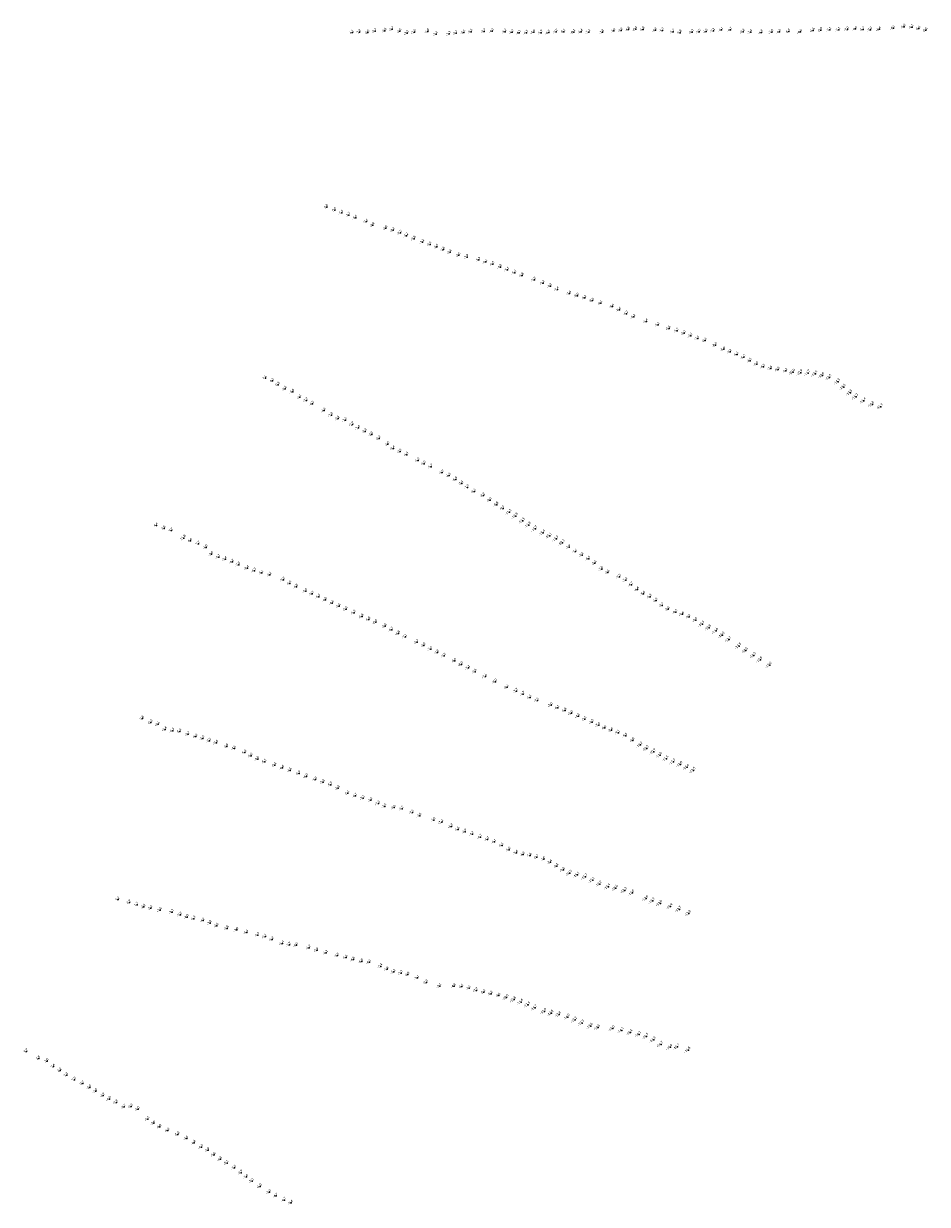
# Model space of a CAD drawing. Header units: feet. Extents: x 932366 to 949332, y 484196 to 597658.
# Tile 3 of 26: x 934847 to 940104, y 499024 to 505892. Entities that reach past the tile are written whole.
import ezdxf
from ezdxf.enums import TextEntityAlignment as Align

# ---------------------------------------------------------------- set-up
doc = ezdxf.new("R2010")
doc.units = ezdxf.units.FT
doc.layers.add('Text', color=7, linetype='Continuous')
doc.styles.add('Legend', font='calibri.ttf')

msp = doc.modelspace()

# ---------------------------------------------------------------- linework, layer by layer
at = {"layer": 'Text'}
for p in [(936891.17, 505848.05, -2.74), (936949.11, 505849.53, -2.98), (936991.44, 505858.83, -3.67), (937036.1, 505847.01, -2.6), (937198.18, 505845.43, -1.8), (937526.21, 505846.33, -3.7), (937572.9, 505847.68, -4.3), (938280.66, 505848.69, -7.4), (938323.41, 505851.44, -7.2), (938365.27, 505856.79, -6.8), (938408.28, 505859.52, -6.4), (938450.47, 505858.1, -5.8), (938522, 505853.14, -6.2), (938563.83, 505852.28, -5.7), (938818.01, 505845.28, -6.5), (938859.12, 505849.2, -7.1), (938906.6, 505854.61, -6.1), (938959.61, 505854.66, -6.7), (939297.77, 505845.22, -6.5), (939440.02, 505852.02, -6.6), (939484.64, 505853.58, -6.9), (939536.03, 505855.2, -7.1), (939588.07, 505855.52, -7.1), (939638.67, 505857.58, -7), (939686.7, 505860.51, -6.6), (939730.22, 505858.18, -6.7), (939773.99, 505855.95, -7), (939824.6, 505858.53, -6.4), (939906.54, 505865.69, -6.1), (939968.37, 505873.56, -6), (940014.78, 505871.85, -6.1), (940054.96, 505862.48, -6.4), (940095.92, 505853, -6.6), (936759.74, 505839.95, 6.13), (936801.18, 505841.7, 2.2), (936849.94, 505839.04, -1.96), (937078.29, 505836.22, -3.3), (937120.74, 505841.9, -2), (937246.65, 505831.2, -2.1), (937322.21, 505831.23, -2.3), (937362.52, 505836.38, -2.7), (937406.94, 505840.03, -3.1), (937450.06, 505843.87, -3.4), (937647.51, 505844.52, -4.2), (937688.75, 505841.07, -4.2), (937730.43, 505837.11, -4.3), (937772.76, 505838.01, -4.5), (937814.37, 505841.46, -4.9), (937857.79, 505838.55, -5.9), (937901.48, 505839.38, -6.5), (937945.58, 505843.97, -7.9), (937989.81, 505844.53, -8.1), (938047.66, 505842.16, -8.1), (938090.69, 505843.86, -6.4), (938134.14, 505842.53, -7.2), (938215.11, 505841.68, -7.8), (938624.57, 505844.5, -5.7), (938666.3, 505838.95, -5.8), (938735.37, 505842.43, -6.3), (938777.29, 505843.35, -5.5), (939032.49, 505843.87, -7.8), (939076.51, 505841.46, -7.4), (939138.43, 505840.32, -6.9), (939199.53, 505842.16, -7), (939244.46, 505842.87, -6.9), (939365.23, 505842.91, -6.6), (936610.71, 504824.98, 5.77), (936658.27, 504807.4, 0.53), (936697.95, 504791.09, -2.54), (936739.38, 504778.27, -2.65), (936778.66, 504761.89, -3.35), (936841.81, 504740.05, -3.06), (936879.33, 504719.14, -2.4), (936954.87, 504701.4, -2.8), (936997.63, 504690.05, -2.2), (937038.53, 504674.28, -2.5), (937075.17, 504657.89, -3.2), (937119.17, 504640.28, -3.8), (937168.31, 504621.24, -3.2), (937211.33, 504607.07, -2.4), (937251.06, 504592.79, -2.5), (937290.23, 504577.21, -2.8), (937328.14, 504561.54, -2.4), (937379.47, 504545.01, -2.5), (937426.58, 504534.11, -2.9), (937494.83, 504517.14, -3.3), (937535.54, 504505.37, -4.1), (937576.97, 504492.69, -4.5), (937620.48, 504475.92, -4.8), (937662.15, 504460.18, -5.1), (937704.81, 504442.73, -5.4), (937747.6, 504426.76, -5.8), (937818.27, 504401.15, -5.9), (937868.4, 504382.69, -6.2), (937911.07, 504365.28, -6.9), (937951.82, 504345.25, -7.4), (938023.21, 504321.78, -7.6), (938068.64, 504308.56, -8), (938111.89, 504295.99, -8.2), (938156, 504280.54, -8.5), (938205.33, 504265.08, -9.1), (938273.09, 504245.76, -9.4), (938313.76, 504226.1, -8.6), (938354.29, 504204.63, -6.2), (938396.2, 504185.97, -5.2), (938469.42, 504159.35, -5.4), (938537.7, 504140.22, -5.1), (938602.21, 504118.38, -5.6), (938648.47, 504105.57, -5.2), (938689.32, 504091.09, -6.2), (938728.59, 504076.23, -7.4), (938769.06, 504060.72, -7.5), (938810.67, 504048.19, -8.3), (938872.21, 504021.6, -8.9), (938919.24, 503997.77, -8.6), (938957.85, 503982.09, -7.2), (938997.02, 503967.87, -6.1), (939036.27, 503950.81, -5.2), (939073.09, 503930.47, -4.5), (939111.79, 503911.01, -5.5), (939150.41, 503896.38, -6.5), (939193.1, 503886.6, -7.6), (939236.95, 503879, -8.5), (939281.03, 503871.28, -9.2), (939323.39, 503864.22, -10), (939367.21, 503861.4, -10.9), (939410.02, 503859.6, -11.7), (939453.55, 503855.12, -12.4), (936253.4, 503828.83, 7.62), (936295.02, 503813.62, 4.51), (936328.7, 503791.67, 0.34), (939493.44, 503845, -13), (939535.05, 503833.57, -13.5), (939584.3, 503809.2, -14.1), (936369.02, 503767.29, -2.55), (936412.29, 503749.67, -3.42), (936454.57, 503718.09, -3.09), (939617.35, 503777.33, -14.5), (939655.95, 503744.69, -14.8), (939689.95, 503721.24, -15.2), (936492.6, 503700.4, -3.69), (936527.34, 503679.93, -4.45), (939735.19, 503697.77, -15.4), (939783.88, 503676.48, -15.8), (939833.99, 503663.79, -15.9), (936595.33, 503640.61, -4.43), (936637.61, 503614.2, -2.85), (936676.29, 503594.16, -2.09), (936719.59, 503585.84, -2.5), (936759.89, 503559.66, -2.7), (936794.87, 503539.93, -2.4), (936834.31, 503520.27, -2.3), (936871.82, 503501.83, -2.8), (936914.53, 503478.38, -2.2), (936966, 503444.82, -3), (936997.87, 503420.33, -3.4), (937037.81, 503402.82, -3.5), (937076.43, 503384.57, -4.4), (937142.36, 503351.11, -5.2), (937177.78, 503332.27, -5), (937217.71, 503314.69, -5.7), (937282.31, 503281.03, -5.9), (937323.2, 503263.41, -6.5), (937360.82, 503240.42, -6.9), (937396.23, 503216.76, -7.4), (937429.58, 503194.6, -7.9), (937469.32, 503171.07, -8.1), (937521.87, 503146.57, -8.2), (937560.24, 503120.82, -8.6), (937599.99, 503093.6, -8.8), (937636.7, 503071.32, -9.7), (937673.14, 503049.55, -11.2), (935619.59, 502973.43, 4.44), (937710.31, 503027.2, -12.3), (937751.2, 502999.88, -13.1), (937786.31, 502975.35, -13.8), (935664.67, 502955.42, 7.78), (935707.97, 502942.95, 9.72), (935780.06, 502899.91, 11.76), (937823.92, 502952.32, -14.7), (937868.85, 502929.4, -15.4), (937907.9, 502912.09, -15.1), (937946.08, 502894.89, -13.3), (935817.98, 502883.94, 6.57), (935864.51, 502866.99, 2.66), (935908.59, 502845.2, -1.01), (937982.51, 502872.42, -10.3), (938019.6, 502846.21, -7.9), (935940.81, 502806.28, -3.6), (935981.81, 502788.76, -4.7), (936020.55, 502777.09, -5.4), (936061.43, 502761.21, -6.2), (938057.25, 502820.97, -7.1), (938095.85, 502800.09, -7.4), (938134.38, 502779.46, -8.4), (936098.65, 502744.16, -7.8), (936148.8, 502724.43, -8.4), (936190.27, 502709.89, -6.3), (936232.85, 502697.25, -3.1), (938170.59, 502753.24, -8.3), (938209.91, 502719.04, -7.8), (938246.3, 502699.41, -7.6), (936280.17, 502685.77, -3.2), (936358.03, 502656.6, -3.9), (936396.64, 502635.61, -4.4), (938312.36, 502674.11, -7.5), (938349.71, 502654.47, -7.2), (938382.82, 502628.33, -6.7), (936435.28, 502615.99, -4.8), (936487.83, 502591.43, -4.9), (936525.83, 502574.74, -3.5), (936563.57, 502558.17, -4.3), (938417.1, 502600.04, -6.4), (938453.63, 502575.68, -5.6), (938491.14, 502558.05, -5.3), (936603.08, 502539.8, -4), (936642.81, 502521.21, -4.6), (936681.82, 502503.22, -4.8), (936722.65, 502486.17, -5.5), (938526.86, 502536.11, -6.5), (938561.06, 502508.24, -7.7), (938596.08, 502485.53, -8.6), (936769.37, 502464.56, -5.3), (936815.68, 502442.82, -5.4), (936855.68, 502425.59, -5.8), (938640.67, 502468.68, -9.2), (938679.11, 502456.52, -9.6), (938718.7, 502440.85, -9.9), (938757.3, 502422.31, -9.9), (936895.94, 502410.42, -6.5), (936950.22, 502387.06, -6.6), (936988.42, 502366.06, -6.7), (937028.11, 502345, -6.8), (938795.48, 502399.02, -10.3), (938834.45, 502378.12, -10.8), (938874.7, 502359.31, -11.6), (937068.05, 502325.42, -7.1), (937136.15, 502294.3, -6.7), (937175.6, 502274.76, -7), (938913.18, 502335.59, -12), (938951.38, 502309.46, -12.7), (937215.95, 502253.96, -7.5), (937255.05, 502233.9, -7.8), (937294.13, 502214.89, -7.5), (939010.19, 502271.42, -13.5), (939048.71, 502245.26, -12.8), (939095.1, 502217.04, -12.5), (937355.58, 502184.82, -8), (937394.62, 502164.62, -8), (937434.57, 502144.02, -7.1), (939132.92, 502191.94, -12.8), (939186.78, 502160.4, -13), (937473.53, 502122.49, -7.6), (937532.97, 502093.63, -7.6), (937592.42, 502064.05, -8), (937659.74, 502031.5, -8.1), (937714.46, 502009.21, -7.7), (937753.74, 501992.42, -6.7), (937793.73, 501972.74, -5.5), (937835.45, 501955.25, -7.1), (937915.18, 501927.12, -7), (937954.03, 501912.5, -6.1), (937996.44, 501896.22, -5.4), (938033.45, 501880.59, -5), (938073.95, 501862.89, -4.5), (935539.68, 501850.03, 3.78), (935587.7, 501827.16, -0.28), (935630.74, 501816.33, -2.55), (938112.42, 501846.69, -5.1), (938154.93, 501829.46, -6.5), (938192.07, 501812.31, -7.6), (938228.48, 501795.06, -8.4), (935670.97, 501786.48, -3.4), (935714.76, 501778.37, -4.3), (935755.76, 501774.19, -5.3), (935805.05, 501759.12, -5.7), (935849.56, 501744.93, -4.3), (935889.89, 501734.56, -3.2), (938267.05, 501781.65, -8.6), (938306.62, 501767.71, -9.1), (938349.68, 501750.02, -9.5), (935928.93, 501720.39, -3.3), (935969.4, 501708.88, -3.6), (936029.08, 501686.92, -3.8), (936073.3, 501676.1, -4.5), (938391.38, 501722.99, -9.8), (938435.53, 501696.09, -10.2), (938472.48, 501675.64, -10.5), (938512.78, 501656.81, -10.9), (936134.08, 501651.85, -5.3), (936170.15, 501633.31, -5), (936208.89, 501614.19, -4.8), (936250.9, 501598.72, -5.1), (938549.45, 501636.22, -11), (938586.97, 501616.38, -11.5), (938626.75, 501598.04, -12.3), (936309.2, 501578.75, -5.1), (936353.26, 501562.85, -4.6), (936397.66, 501548.36, -4.6), (936449.04, 501529.95, -4.9), (938667.72, 501583.33, -12.8), (938707.27, 501566.56, -13.4), (938744.31, 501548.34, -13.5), (936492.7, 501513.07, -6), (936545.26, 501494.5, -5.3), (936589.97, 501479.95, -5.1), (936634.92, 501464.82, -5.7), (936677.29, 501445.13, -6.1), (936733.3, 501415.26, -6.1), (936777.99, 501400.27, -6.7), (936823.04, 501387.6, -7.1), (936867.38, 501374.54, -7.2), (936910.63, 501355.05, -7.3), (936948.51, 501339.11, -7.4), (937002.11, 501331.65, -7.6), (937049.21, 501325.34, -7.2), (937108.54, 501303.54, -7.1), (937152.08, 501284.79, -7.6), (937233.81, 501259.83, -7.6), (937278.95, 501246.37, -7.2), (937335.17, 501223.03, -6.9), (937374.57, 501205.13, -5.6), (937415.41, 501191.49, -4.9), (937457.59, 501177.74, -4.7), (937505.24, 501160.65, -4.7), (937546.22, 501146.86, -4.3), (937586.69, 501132.63, -4.1), (937629.82, 501111.86, -4.1), (937670.57, 501086.63, -4), (937713.95, 501068.33, -3.6), (937752.96, 501058.56, -4.3), (937793.35, 501052.79, -5.6), (937833.03, 501043.74, -6.7), (937872.99, 501031.51, -7.6), (937912.67, 501014.29, -8.4), (937949.27, 500991.66, -9.1), (937986.53, 500969.15, -9.8), (938025.14, 500950.49, -10.5), (938069.47, 500940.04, -11.1), (938115.43, 500929.31, -11.7), (938157.45, 500909.94, -12.1), (938198.82, 500887.41, -12.2), (938248.37, 500871.44, -12.4), (938292.36, 500863.21, -12.6), (938344.51, 500850.05, -12.3), (938388.75, 500835.67, -13), (935397.1, 500796.92, 3.22), (935462.24, 500780.48, 2.89), (935506.76, 500765.8, 1.68), (938469.27, 500803.54, -13), (938506.71, 500788.8, -13.3), (938550.73, 500775.09, -13.8), (935547.06, 500755.06, -1.97), (935587.17, 500746.64, -3.28), (935641.88, 500735.88, -3.6), (935710.56, 500724.72, -3.3), (935758.97, 500708.47, -3.9), (935798.33, 500694.98, -4), (938610.52, 500756.39, -14.4), (938661.36, 500740.08, -13.7), (938717.35, 500716.35, -13.8), (935837.61, 500685.93, -4.3), (935892.06, 500675.03, -4.2), (935932.22, 500660.34, -3.8), (935971.79, 500645.11, -2.6), (936031.51, 500629.46, -3.8), (936087.39, 500620.16, -3.8), (936144.67, 500605.15, -4.3), (936210.22, 500590.94, -4.9), (936253.29, 500581.45, -5.1), (936293.74, 500565.15, -5.2), (936353.21, 500541.83, -5.4), (936393.53, 500533.23, -5.7), (936433.75, 500531.91, -6), (936508.73, 500517.03, -6.2), (936554.17, 500502.43, -5.9), (936607.62, 500487.43, -6.1), (936673.64, 500471.2, -5.9), (936723, 500460.3, -5.6), (936765.63, 500447.71, -6.8), (936813.99, 500437.15, -6.8), (936858.61, 500432.74, -6.1), (936924.76, 500408.66, -2.4), (936961.74, 500391.46, -1.8), (937000.34, 500376.49, -2.2), (937042.85, 500369.48, -2.3), (937082.77, 500360.62, -2.8), (937138.27, 500341.03, -3.1), (937190.6, 500314.45, -3.3), (937267.73, 500293.75, -3.1), (937352.06, 500292.9, -4.8), (937396.6, 500291.07, -6.1), (937439.16, 500280.95, -7.1), (937481.77, 500268.45, -7.7), (937524.1, 500258.07, -8.3), (937567.15, 500248.6, -8.8), (937612.25, 500238.66, -9.4), (937656.85, 500227.69, -10), (937699.78, 500215.07, -10.8), (937741.19, 500201.33, -11.6), (937781.83, 500185.14, -12.1), (937822.4, 500167.42, -11.7), (937876.5, 500146.51, -12), (937917.78, 500136.18, -12.8), (937961.92, 500127.84, -13.8), (938013.04, 500113.78, -14), (938054.81, 500097.03, -13.2), (938096.1, 500078.88, -13.3), (938146.25, 500061.02, -13.6), (938190.02, 500052.57, -13.8), (938273.58, 500046.57, -14), (938326.99, 500036.1, -14.1), (938378.04, 500023.49, -14.1), (938427.54, 500012.95, -14.2), (938470.92, 500001.21, -14.7), (938512.7, 499981.44, -14.3), (938555.49, 499954.23, -14.7), (938651.18, 499939.77, -14.7), (934864.64, 499913.74, 5.73), (934935.24, 499872.16, 3.46), (938609.36, 499938.1, -14.6), (938714.59, 499921.73, -14.8), (934983.34, 499858.18, 3.61), (935021.41, 499825.92, 2.62), (935059.49, 499802.2, 2.2), (935097.69, 499775.2, 3.29), (935143.52, 499749.08, 2.91), (935190.94, 499727.17, 0.72), (935231.7, 499704.55, -1.99), (935266.9, 499682.19, -1.95), (935310.66, 499656.66, -2.85), (935346.76, 499636.37, -4.01), (935386.94, 499616.68, -3.88), (935432.93, 499591.22, -2.68), (935473.43, 499592.89, -3.3), (935513.05, 499577.28, -4), (935570.5, 499520.57, -4.1), (935604.02, 499496.56, -3.6), (935640.17, 499474.68, -4), (935686.72, 499453.42, -4.3), (935744.85, 499431.09, -5.2), (935796.33, 499407.86, -4.6), (935839.17, 499381.75, -4.8), (935882.72, 499357.88, -4.9), (935920.07, 499338.86, -4.9), (935955.33, 499312.32, -5), (935991.52, 499286.86, -6.1), (936030.28, 499264.97, -7.1), (936074.47, 499236.31, -7.5), (936112.38, 499208.6, -7.9), (936144.05, 499183.87, -7.4), (936176.64, 499159.21, -7.2), (936223.37, 499128.6, -6), (936276.67, 499095.7, -5.3), (936316.64, 499073.5, -4.7), (936364.99, 499049.79, -4.7), (936404.06, 499033.25, -5.4)]:
    msp.add_point(p, dxfattribs=at)

# ---------------------------------------------------------------- texts
at = {"layer": 'Text', "style": 'Legend'}
for s, p in [('6 1', (936759.74, 505839.95, 6.13)), ('2 2', (936801.18, 505841.7, 2.2)), ('-2 0 ', (936849.94, 505839.04, -1.96)), ('-2 7 ', (936891.17, 505848.05, -2.74)), ('-3 0 ', (936949.11, 505849.53, -2.98)), ('-3 7 ', (936991.44, 505858.83, -3.67)), ('-2 6 ', (937036.1, 505847.01, -2.6)), ('-3 3 ', (937078.29, 505836.22, -3.3)), ('-2 0 ', (937120.74, 505841.9, -2)), ('-1 8 ', (937198.18, 505845.43, -1.8)), ('-2 1 ', (937246.65, 505831.2, -2.1)), ('-2 3 ', (937322.21, 505831.23, -2.3)), ('-2 7 ', (937362.52, 505836.38, -2.7)), ('-3 1 ', (937406.94, 505840.03, -3.1)), ('-3 4 ', (937450.06, 505843.87, -3.4)), ('-3 7 ', (937526.21, 505846.33, -3.7)), ('-4 3 ', (937572.9, 505847.68, -4.3)), ('-4 2 ', (937647.51, 505844.52, -4.2)), ('-4 2 ', (937688.75, 505841.07, -4.2)), ('-4 3 ', (937730.43, 505837.11, -4.3)), ('-4 5 ', (937772.76, 505838.01, -4.5)), ('-4 9 ', (937814.37, 505841.46, -4.9)), ('-5 9 ', (937857.79, 505838.55, -5.9)), ('-6 5 ', (937901.48, 505839.38, -6.5)), ('-7 9 ', (937945.58, 505843.97, -7.9)), ('-8 1 ', (937989.81, 505844.53, -8.1)), ('-8 1 ', (938047.66, 505842.16, -8.1)), ('-6 4 ', (938090.69, 505843.86, -6.4)), ('-7 2 ', (938134.14, 505842.53, -7.2)), ('-7 8 ', (938215.11, 505841.68, -7.8)), ('-7 4 ', (938280.66, 505848.69, -7.4)), ('-7 2 ', (938323.41, 505851.44, -7.2)), ('-6 8 ', (938365.27, 505856.79, -6.8)), ('-6 4 ', (938408.28, 505859.52, -6.4)), ('-5 8 ', (938450.47, 505858.1, -5.8)), ('-6 2 ', (938522, 505853.14, -6.2)), ('-5 7 ', (938563.83, 505852.28, -5.7)), ('-5 7 ', (938624.57, 505844.5, -5.7)), ('-5 8 ', (938666.3, 505838.95, -5.8)), ('-6 3 ', (938735.37, 505842.43, -6.3)), ('-5 5 ', (938777.29, 505843.35, -5.5)), ('-6 5 ', (938818.01, 505845.28, -6.5)), ('-7 1 ', (938859.12, 505849.2, -7.1)), ('-6 1 ', (938906.6, 505854.61, -6.1)), ('-6 7 ', (938959.61, 505854.66, -6.7)), ('-7 8 ', (939032.49, 505843.87, -7.8)), ('-7 4 ', (939076.51, 505841.46, -7.4)), ('-6 9 ', (939138.43, 505840.32, -6.9)), ('-7 0 ', (939199.53, 505842.16, -7)), ('-6 9 ', (939244.46, 505842.87, -6.9)), ('-6 5 ', (939297.77, 505845.22, -6.5)), ('-6 6 ', (939365.23, 505842.91, -6.6)), ('-6 6 ', (939440.02, 505852.02, -6.6)), ('-6 9 ', (939484.64, 505853.58, -6.9)), ('-7 1 ', (939536.03, 505855.2, -7.1)), ('-7 1 ', (939588.07, 505855.52, -7.1)), ('-7 0 ', (939638.67, 505857.58, -7)), ('-6 6 ', (939686.7, 505860.51, -6.6)), ('-6 7 ', (939730.22, 505858.18, -6.7)), ('-7 0 ', (939773.99, 505855.95, -7)), ('-6 4 ', (939824.6, 505858.53, -6.4)), ('-6 1 ', (939906.54, 505865.69, -6.1)), ('-6 0 ', (939968.37, 505873.56, -6)), ('-6 1 ', (940014.78, 505871.85, -6.1)), ('-6 4 ', (940054.96, 505862.48, -6.4)), ('-6 6 ', (940095.92, 505853, -6.6)), ('5 8', (936610.71, 504824.98, 5.77)), ('0 5', (936658.27, 504807.4, 0.53)), ('-2 5 ', (936697.95, 504791.09, -2.54)), ('-2 7 ', (936739.38, 504778.27, -2.65)), ('-3 4 ', (936778.66, 504761.89, -3.35)), ('-3 1 ', (936841.81, 504740.05, -3.06)), ('-2 4 ', (936879.33, 504719.14, -2.4)), ('-2 8 ', (936954.87, 504701.4, -2.8)), ('-2 2 ', (936997.63, 504690.05, -2.2)), ('-2 5 ', (937038.53, 504674.28, -2.5)), ('-3 2 ', (937075.17, 504657.89, -3.2)), ('-3 8 ', (937119.17, 504640.28, -3.8)), ('-3 2 ', (937168.31, 504621.24, -3.2)), ('-2 4 ', (937211.33, 504607.07, -2.4)), ('-2 5 ', (937251.06, 504592.79, -2.5)), ('-2 8 ', (937290.23, 504577.21, -2.8)), ('-2 4 ', (937328.14, 504561.54, -2.4)), ('-2 5 ', (937379.47, 504545.01, -2.5)), ('-2 9 ', (937426.58, 504534.11, -2.9)), ('-3 3 ', (937494.83, 504517.14, -3.3)), ('-4 1 ', (937535.54, 504505.37, -4.1)), ('-4 5 ', (937576.97, 504492.69, -4.5)), ('-4 8 ', (937620.48, 504475.92, -4.8)), ('-5 1 ', (937662.15, 504460.18, -5.1)), ('-5 4 ', (937704.81, 504442.73, -5.4)), ('-5 8 ', (937747.6, 504426.76, -5.8)), ('-5 9 ', (937818.27, 504401.15, -5.9)), ('-6 2 ', (937868.4, 504382.69, -6.2)), ('-6 9 ', (937911.07, 504365.28, -6.9)), ('-7 4 ', (937951.82, 504345.25, -7.4)), ('-7 6 ', (938023.21, 504321.78, -7.6)), ('-8 0 ', (938068.64, 504308.56, -8)), ('-8 2 ', (938111.89, 504295.99, -8.2)), ('-8 5 ', (938156, 504280.54, -8.5)), ('-9 1 ', (938205.33, 504265.08, -9.1)), ('-9 4 ', (938273.09, 504245.76, -9.4)), ('-8 6 ', (938313.76, 504226.1, -8.6)), ('-6 2 ', (938354.29, 504204.63, -6.2)), ('-5 2 ', (938396.2, 504185.97, -5.2)), ('-5 4 ', (938469.42, 504159.35, -5.4)), ('-5 1 ', (938537.7, 504140.22, -5.1)), ('-5 6 ', (938602.21, 504118.38, -5.6)), ('-5 2 ', (938648.47, 504105.57, -5.2)), ('-6 2 ', (938689.32, 504091.09, -6.2)), ('-7 4 ', (938728.59, 504076.23, -7.4)), ('-7 5 ', (938769.06, 504060.72, -7.5)), ('-8 3 ', (938810.67, 504048.19, -8.3)), ('-8 9 ', (938872.21, 504021.6, -8.9)), ('-8 6 ', (938919.24, 503997.77, -8.6)), ('-7 2 ', (938957.85, 503982.09, -7.2)), ('-6 1 ', (938997.02, 503967.87, -6.1)), ('-5 2 ', (939036.27, 503950.81, -5.2)), ('-4 5 ', (939073.09, 503930.47, -4.5)), ('-5 5 ', (939111.79, 503911.01, -5.5)), ('-6 5 ', (939150.41, 503896.38, -6.5)), ('-7 6 ', (939193.1, 503886.6, -7.6)), ('-8 5 ', (939236.95, 503879, -8.5)), ('-9 2 ', (939281.03, 503871.28, -9.2)), ('-10 0  ', (939323.39, 503864.22, -10)), ('-10 9  ', (939367.21, 503861.4, -10.9)), ('-11 7  ', (939410.02, 503859.6, -11.7)), ('-12 4  ', (939453.55, 503855.12, -12.4)), ('-13 0  ', (939493.44, 503845, -13)), ('-13 5  ', (939535.05, 503833.57, -13.5)), ('7 6', (936253.4, 503828.83, 7.62)), ('4 5', (936295.02, 503813.62, 4.51)), ('0 3', (936328.7, 503791.67, 0.34)), ('-2 6 ', (936369.02, 503767.29, -2.55)), ('-14 1  ', (939584.3, 503809.2, -14.1)), ('-14 5  ', (939617.35, 503777.33, -14.5)), ('-3 4 ', (936412.29, 503749.67, -3.42)), ('-3 1 ', (936454.57, 503718.09, -3.09)), ('-3 7 ', (936492.6, 503700.4, -3.69)), ('-14 8  ', (939655.95, 503744.69, -14.8)), ('-15 2  ', (939689.95, 503721.24, -15.2)), ('-15 4  ', (939735.19, 503697.77, -15.4)), ('-4 5 ', (936527.34, 503679.93, -4.45)), ('-4 4 ', (936595.33, 503640.61, -4.43)), ('-15 8  ', (939783.88, 503676.48, -15.8)), ('-15 9  ', (939833.99, 503663.79, -15.9)), ('-2 9 ', (936637.61, 503614.2, -2.85)), ('-2 1 ', (936676.29, 503594.16, -2.09)), ('-2 5 ', (936719.59, 503585.84, -2.5)), ('-2 7 ', (936759.89, 503559.66, -2.7)), ('-2 4 ', (936794.87, 503539.93, -2.4)), ('-2 3 ', (936834.31, 503520.27, -2.3)), ('-2 8 ', (936871.82, 503501.83, -2.8)), ('-2 2 ', (936914.53, 503478.38, -2.2)), ('-3 0 ', (936966, 503444.82, -3)), ('-3 4 ', (936997.87, 503420.33, -3.4)), ('-3 5 ', (937037.81, 503402.82, -3.5)), ('-4 4 ', (937076.43, 503384.57, -4.4)), ('-5 2 ', (937142.36, 503351.11, -5.2)), ('-5 0 ', (937177.78, 503332.27, -5)), ('-5 7 ', (937217.71, 503314.69, -5.7)), ('-5 9 ', (937282.31, 503281.03, -5.9)), ('-6 5 ', (937323.2, 503263.41, -6.5)), ('-6 9 ', (937360.82, 503240.42, -6.9)), ('-7 4 ', (937396.23, 503216.76, -7.4)), ('-7 9 ', (937429.58, 503194.6, -7.9)), ('-8 1 ', (937469.32, 503171.07, -8.1)), ('-8 2 ', (937521.87, 503146.57, -8.2)), ('-8 6 ', (937560.24, 503120.82, -8.6)), ('-8 8 ', (937599.99, 503093.6, -8.8)), ('-9 7 ', (937636.7, 503071.32, -9.7)), ('-11 2  ', (937673.14, 503049.55, -11.2)), ('-12 3  ', (937710.31, 503027.2, -12.3)), ('4 4', (935619.59, 502973.43, 4.44)), ('7 8', (935664.67, 502955.42, 7.78)), ('9 7', (935707.97, 502942.95, 9.72)), ('-13 1  ', (937751.2, 502999.88, -13.1)), ('-13 8  ', (937786.31, 502975.35, -13.8)), ('-14 7  ', (937823.92, 502952.32, -14.7)), ('11 8 ', (935780.06, 502899.91, 11.76)), ('6 6', (935817.98, 502883.94, 6.57)), ('-15 4  ', (937868.85, 502929.4, -15.4)), ('-15 1  ', (937907.9, 502912.09, -15.1)), ('-13 3  ', (937946.08, 502894.89, -13.3)), ('-10 3  ', (937982.51, 502872.42, -10.3)), ('2 7', (935864.51, 502866.99, 2.66)), ('-1 0 ', (935908.59, 502845.2, -1.01)), ('-3 6 ', (935940.81, 502806.28, -3.6)), ('-7 9 ', (938019.6, 502846.21, -7.9)), ('-7 1 ', (938057.25, 502820.97, -7.1)), ('-4 7 ', (935981.81, 502788.76, -4.7)), ('-5 4 ', (936020.55, 502777.09, -5.4)), ('-6 2 ', (936061.43, 502761.21, -6.2)), ('-7 8 ', (936098.65, 502744.16, -7.8)), ('-7 4 ', (938095.85, 502800.09, -7.4)), ('-8 4 ', (938134.38, 502779.46, -8.4)), ('-8 3 ', (938170.59, 502753.24, -8.3)), ('-8 4 ', (936148.8, 502724.43, -8.4)), ('-6 3 ', (936190.27, 502709.89, -6.3)), ('-3 1 ', (936232.85, 502697.25, -3.1)), ('-3 2 ', (936280.17, 502685.77, -3.2)), ('-7 8 ', (938209.91, 502719.04, -7.8)), ('-7 6 ', (938246.3, 502699.41, -7.6)), ('-7 5 ', (938312.36, 502674.11, -7.5)), ('-3 9 ', (936358.03, 502656.6, -3.9)), ('-4 4 ', (936396.64, 502635.61, -4.4)), ('-4 8 ', (936435.28, 502615.99, -4.8)), ('-7 2 ', (938349.71, 502654.47, -7.2)), ('-6 7 ', (938382.82, 502628.33, -6.7)), ('-6 4 ', (938417.1, 502600.04, -6.4)), ('-4 9 ', (936487.83, 502591.43, -4.9)), ('-3 5 ', (936525.83, 502574.74, -3.5)), ('-4 3 ', (936563.57, 502558.17, -4.3)), ('-4 0 ', (936603.08, 502539.8, -4)), ('-5 6 ', (938453.63, 502575.68, -5.6)), ('-5 3 ', (938491.14, 502558.05, -5.3)), ('-6 5 ', (938526.86, 502536.11, -6.5)), ('-4 6 ', (936642.81, 502521.21, -4.6)), ('-4 8 ', (936681.82, 502503.22, -4.8)), ('-5 5 ', (936722.65, 502486.17, -5.5)), ('-5 3 ', (936769.37, 502464.56, -5.3)), ('-7 7 ', (938561.06, 502508.24, -7.7)), ('-8 6 ', (938596.08, 502485.53, -8.6)), ('-9 2 ', (938640.67, 502468.68, -9.2)), ('-5 4 ', (936815.68, 502442.82, -5.4)), ('-5 8 ', (936855.68, 502425.59, -5.8)), ('-6 5 ', (936895.94, 502410.42, -6.5)), ('-9 6 ', (938679.11, 502456.52, -9.6)), ('-9 9 ', (938718.7, 502440.85, -9.9)), ('-9 9 ', (938757.3, 502422.31, -9.9)), ('-10 3  ', (938795.48, 502399.02, -10.3)), ('-6 6 ', (936950.22, 502387.06, -6.6)), ('-6 7 ', (936988.42, 502366.06, -6.7)), ('-6 8 ', (937028.11, 502345, -6.8)), ('-10 8  ', (938834.45, 502378.12, -10.8)), ('-11 6  ', (938874.7, 502359.31, -11.6)), ('-12 0  ', (938913.18, 502335.59, -12)), ('-7 1 ', (937068.05, 502325.42, -7.1)), ('-6 7 ', (937136.15, 502294.3, -6.7)), ('-7 0 ', (937175.6, 502274.76, -7)), ('-12 7  ', (938951.38, 502309.46, -12.7)), ('-13 5  ', (939010.19, 502271.42, -13.5)), ('-7 5 ', (937215.95, 502253.96, -7.5)), ('-7 8 ', (937255.05, 502233.9, -7.8)), ('-7 5 ', (937294.13, 502214.89, -7.5)), ('-12 8  ', (939048.71, 502245.26, -12.8)), ('-12 5  ', (939095.1, 502217.04, -12.5)), ('-12 8  ', (939132.92, 502191.94, -12.8)), ('-8 0 ', (937355.58, 502184.82, -8)), ('-8 0 ', (937394.62, 502164.62, -8)), ('-7 1 ', (937434.57, 502144.02, -7.1)), ('-7 6 ', (937473.53, 502122.49, -7.6)), ('-13 0  ', (939186.78, 502160.4, -13)), ('-7 6 ', (937532.97, 502093.63, -7.6)), ('-8 0 ', (937592.42, 502064.05, -8)), ('-8 1 ', (937659.74, 502031.5, -8.1)), ('-7 7 ', (937714.46, 502009.21, -7.7)), ('-6 7 ', (937753.74, 501992.42, -6.7)), ('-5 5 ', (937793.73, 501972.74, -5.5)), ('-7 1 ', (937835.45, 501955.25, -7.1)), ('-7 0 ', (937915.18, 501927.12, -7)), ('3 8', (935539.68, 501850.03, 3.78)), ('-6 1 ', (937954.03, 501912.5, -6.1)), ('-5 4 ', (937996.44, 501896.22, -5.4)), ('-5 0 ', (938033.45, 501880.59, -5)), ('-4 5 ', (938073.95, 501862.89, -4.5)), ('-5 1 ', (938112.42, 501846.69, -5.1)), ('-0 3 ', (935587.7, 501827.16, -0.28)), ('-2 6 ', (935630.74, 501816.33, -2.55)), ('-3 4 ', (935670.97, 501786.48, -3.4)), ('-4 3 ', (935714.76, 501778.37, -4.3)), ('-6 5 ', (938154.93, 501829.46, -6.5)), ('-7 6 ', (938192.07, 501812.31, -7.6)), ('-8 4 ', (938228.48, 501795.06, -8.4)), ('-8 6 ', (938267.05, 501781.65, -8.6)), ('-5 3 ', (935755.76, 501774.19, -5.3)), ('-5 7 ', (935805.05, 501759.12, -5.7)), ('-4 3 ', (935849.56, 501744.93, -4.3)), ('-3 2 ', (935889.89, 501734.56, -3.2)), ('-3 3 ', (935928.93, 501720.39, -3.3)), ('-3 6 ', (935969.4, 501708.88, -3.6)), ('-9 1 ', (938306.62, 501767.71, -9.1)), ('-9 5 ', (938349.68, 501750.02, -9.5)), ('-9 8 ', (938391.38, 501722.99, -9.8)), ('-3 8 ', (936029.08, 501686.92, -3.8)), ('-4 5 ', (936073.3, 501676.1, -4.5)), ('-5 3 ', (936134.08, 501651.85, -5.3)), ('-10 2  ', (938435.53, 501696.09, -10.2)), ('-10 5  ', (938472.48, 501675.64, -10.5)), ('-10 9  ', (938512.78, 501656.81, -10.9)), ('-11 0  ', (938549.45, 501636.22, -11)), ('-5 0 ', (936170.15, 501633.31, -5)), ('-4 8 ', (936208.89, 501614.19, -4.8)), ('-5 1 ', (936250.9, 501598.72, -5.1)), ('-5 1 ', (936309.2, 501578.75, -5.1)), ('-11 5  ', (938586.97, 501616.38, -11.5)), ('-12 3  ', (938626.75, 501598.04, -12.3)), ('-12 8  ', (938667.72, 501583.33, -12.8)), ('-4 6 ', (936353.26, 501562.85, -4.6)), ('-4 6 ', (936397.66, 501548.36, -4.6)), ('-4 9 ', (936449.04, 501529.95, -4.9)), ('-6 0 ', (936492.7, 501513.07, -6)), ('-13 4  ', (938707.27, 501566.56, -13.4)), ('-13 5  ', (938744.31, 501548.34, -13.5)), ('-5 3 ', (936545.26, 501494.5, -5.3)), ('-5 1 ', (936589.97, 501479.95, -5.1)), ('-5 7 ', (936634.92, 501464.82, -5.7)), ('-6 1 ', (936677.29, 501445.13, -6.1)), ('-6 1 ', (936733.3, 501415.26, -6.1)), ('-6 7 ', (936777.99, 501400.27, -6.7)), ('-7 1 ', (936823.04, 501387.6, -7.1)), ('-7 2 ', (936867.38, 501374.54, -7.2)), ('-7 3 ', (936910.63, 501355.05, -7.3)), ('-7 4 ', (936948.51, 501339.11, -7.4)), ('-7 6 ', (937002.11, 501331.65, -7.6)), ('-7 2 ', (937049.21, 501325.34, -7.2)), ('-7 1 ', (937108.54, 501303.54, -7.1)), ('-7 6 ', (937152.08, 501284.79, -7.6)), ('-7 6 ', (937233.81, 501259.83, -7.6)), ('-7 2 ', (937278.95, 501246.37, -7.2)), ('-6 9 ', (937335.17, 501223.03, -6.9)), ('-5 6 ', (937374.57, 501205.13, -5.6)), ('-4 9 ', (937415.41, 501191.49, -4.9)), ('-4 7 ', (937457.59, 501177.74, -4.7)), ('-4 7 ', (937505.24, 501160.65, -4.7)), ('-4 3 ', (937546.22, 501146.86, -4.3)), ('-4 1 ', (937586.69, 501132.63, -4.1)), ('-4 1 ', (937629.82, 501111.86, -4.1)), ('-4 0 ', (937670.57, 501086.63, -4)), ('-3 6 ', (937713.95, 501068.33, -3.6)), ('-4 3 ', (937752.96, 501058.56, -4.3)), ('-5 6 ', (937793.35, 501052.79, -5.6)), ('-6 7 ', (937833.03, 501043.74, -6.7)), ('-7 6 ', (937872.99, 501031.51, -7.6)), ('-8 4 ', (937912.67, 501014.29, -8.4)), ('-9 1 ', (937949.27, 500991.66, -9.1)), ('-9 8 ', (937986.53, 500969.15, -9.8)), ('-10 5  ', (938025.14, 500950.49, -10.5)), ('-11 1  ', (938069.47, 500940.04, -11.1)), ('-11 7  ', (938115.43, 500929.31, -11.7)), ('-12 1  ', (938157.45, 500909.94, -12.1)), ('-12 2  ', (938198.82, 500887.41, -12.2)), ('-12 4  ', (938248.37, 500871.44, -12.4)), ('-12 6  ', (938292.36, 500863.21, -12.6)), ('-12 3  ', (938344.51, 500850.05, -12.3)), ('-13 0  ', (938388.75, 500835.67, -13)), ('3 2', (935397.1, 500796.92, 3.22)), ('2 9', (935462.24, 500780.48, 2.89)), ('1 7', (935506.76, 500765.8, 1.68)), ('-2 0 ', (935547.06, 500755.06, -1.97)), ('-3 3 ', (935587.17, 500746.64, -3.28)), ('-13 0  ', (938469.27, 500803.54, -13)), ('-13 3  ', (938506.71, 500788.8, -13.3)), ('-13 8  ', (938550.73, 500775.09, -13.8)), ('-14 4  ', (938610.52, 500756.39, -14.4)), ('-3 6 ', (935641.88, 500735.88, -3.6)), ('-3 3 ', (935710.56, 500724.72, -3.3)), ('-3 9 ', (935758.97, 500708.47, -3.9)), ('-4 0 ', (935798.33, 500694.98, -4)), ('-4 3 ', (935837.61, 500685.93, -4.3)), ('-13 7  ', (938661.36, 500740.08, -13.7)), ('-13 8  ', (938717.35, 500716.35, -13.8)), ('-4 2 ', (935892.06, 500675.03, -4.2)), ('-3 8 ', (935932.22, 500660.34, -3.8)), ('-2 6 ', (935971.79, 500645.11, -2.6)), ('-3 8 ', (936031.51, 500629.46, -3.8)), ('-3 8 ', (936087.39, 500620.16, -3.8)), ('-4 3 ', (936144.67, 500605.15, -4.3)), ('-4 9 ', (936210.22, 500590.94, -4.9)), ('-5 1 ', (936253.29, 500581.45, -5.1)), ('-5 2 ', (936293.74, 500565.15, -5.2)), ('-5 4 ', (936353.21, 500541.83, -5.4)), ('-5 7 ', (936393.53, 500533.23, -5.7)), ('-6 0 ', (936433.75, 500531.91, -6)), ('-6 2 ', (936508.73, 500517.03, -6.2)), ('-5 9 ', (936554.17, 500502.43, -5.9)), ('-6 1 ', (936607.62, 500487.43, -6.1)), ('-5 9 ', (936673.64, 500471.2, -5.9)), ('-5 6 ', (936723, 500460.3, -5.6)), ('-6 8 ', (936765.63, 500447.71, -6.8)), ('-6 8 ', (936813.99, 500437.15, -6.8)), ('-6 1 ', (936858.61, 500432.74, -6.1)), ('-2 4 ', (936924.76, 500408.66, -2.4)), ('-1 8 ', (936961.74, 500391.46, -1.8)), ('-2 2 ', (937000.34, 500376.49, -2.2)), ('-2 3 ', (937042.85, 500369.48, -2.3)), ('-2 8 ', (937082.77, 500360.62, -2.8)), ('-3 1 ', (937138.27, 500341.03, -3.1)), ('-3 3 ', (937190.6, 500314.45, -3.3)), ('-3 1 ', (937267.73, 500293.75, -3.1)), ('-4 8 ', (937352.06, 500292.9, -4.8)), ('-6 1 ', (937396.6, 500291.07, -6.1)), ('-7 1 ', (937439.16, 500280.95, -7.1)), ('-7 7 ', (937481.77, 500268.45, -7.7)), ('-8 3 ', (937524.1, 500258.07, -8.3)), ('-8 8 ', (937567.15, 500248.6, -8.8)), ('-9 4 ', (937612.25, 500238.66, -9.4)), ('-10 0  ', (937656.85, 500227.69, -10)), ('-10 8  ', (937699.78, 500215.07, -10.8)), ('-11 6  ', (937741.19, 500201.33, -11.6)), ('-12 1  ', (937781.83, 500185.14, -12.1)), ('-11 7  ', (937822.4, 500167.42, -11.7)), ('-12 0  ', (937876.5, 500146.51, -12)), ('-12 8  ', (937917.78, 500136.18, -12.8)), ('-13 8  ', (937961.92, 500127.84, -13.8)), ('-14 0  ', (938013.04, 500113.78, -14)), ('-13 2  ', (938054.81, 500097.03, -13.2)), ('-13 3  ', (938096.1, 500078.88, -13.3)), ('-13 6  ', (938146.25, 500061.02, -13.6)), ('-13 8  ', (938190.02, 500052.57, -13.8)), ('-14 0  ', (938273.58, 500046.57, -14)), ('-14 1  ', (938326.99, 500036.1, -14.1)), ('-14 1  ', (938378.04, 500023.49, -14.1)), ('-14 2  ', (938427.54, 500012.95, -14.2)), ('-14 7  ', (938470.92, 500001.21, -14.7)), ('-14 3  ', (938512.7, 499981.44, -14.3)), ('-14 7  ', (938555.49, 499954.23, -14.7)), ('-14 6  ', (938609.36, 499938.1, -14.6)), ('-14 7  ', (938651.18, 499939.77, -14.7)), ('-14 8  ', (938714.59, 499921.73, -14.8)), ('5 7', (934864.64, 499913.74, 5.73)), ('3 5', (934935.24, 499872.16, 3.46)), ('3 6', (934983.34, 499858.18, 3.61)), ('2 6', (935021.41, 499825.92, 2.62)), ('2 2', (935059.49, 499802.2, 2.2)), ('3 3', (935097.69, 499775.2, 3.29)), ('2 9', (935143.52, 499749.08, 2.91)), ('0 7', (935190.94, 499727.17, 0.72)), ('-2 0 ', (935231.7, 499704.55, -1.99)), ('-2 0 ', (935266.9, 499682.19, -1.95)), ('-2 9 ', (935310.66, 499656.66, -2.85)), ('-4 0 ', (935346.76, 499636.37, -4.01)), ('-3 9 ', (935386.94, 499616.68, -3.88)), ('-2 7 ', (935432.93, 499591.22, -2.68)), ('-3 3 ', (935473.43, 499592.89, -3.3)), ('-4 0 ', (935513.05, 499577.28, -4)), ('-4 1 ', (935570.5, 499520.57, -4.1)), ('-3 6 ', (935604.02, 499496.56, -3.6)), ('-4 0 ', (935640.17, 499474.68, -4)), ('-4 3 ', (935686.72, 499453.42, -4.3)), ('-5 2 ', (935744.85, 499431.09, -5.2)), ('-4 6 ', (935796.33, 499407.86, -4.6)), ('-4 8 ', (935839.17, 499381.75, -4.8)), ('-4 9 ', (935882.72, 499357.88, -4.9)), ('-4 9 ', (935920.07, 499338.86, -4.9)), ('-5 0 ', (935955.33, 499312.32, -5)), ('-6 1 ', (935991.52, 499286.86, -6.1)), ('-7 1 ', (936030.28, 499264.97, -7.1)), ('-7 5 ', (936074.47, 499236.31, -7.5)), ('-7 9 ', (936112.38, 499208.6, -7.9)), ('-7 4 ', (936144.05, 499183.87, -7.4)), ('-7 2 ', (936176.64, 499159.21, -7.2)), ('-6 0 ', (936223.37, 499128.6, -6)), ('-5 3 ', (936276.67, 499095.7, -5.3)), ('-4 7 ', (936316.64, 499073.5, -4.7)), ('-4 7 ', (936364.99, 499049.79, -4.7)), ('-5 4 ', (936404.06, 499033.25, -5.4))]:
    msp.add_text(s, height=14, rotation=45, dxfattribs=at).set_placement(p, align=Align.CENTER)

doc.saveas('drawing.dxf')
